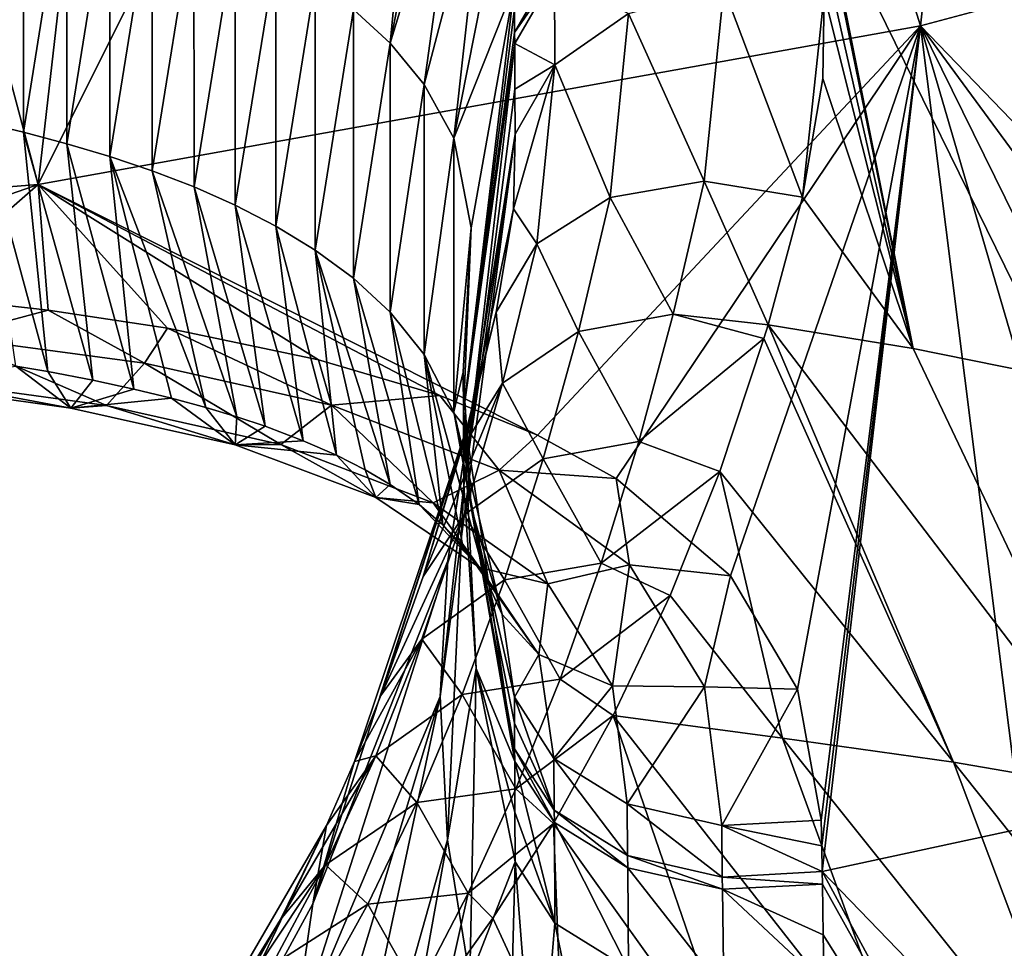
# Model space of a CAD drawing. Header units: millimetres. Extents: x -151 to 151, y -40 to 44.
# Tile 44 of 124: x -116.24 to -110.17, y 24.83 to 30.56. Entities that reach past the tile are written whole.
import ezdxf

# ---------------------------------------------------------------- set-up
doc = ezdxf.new("R2010")
doc.units = ezdxf.units.MM
doc.header["$LTSCALE"] = 45.597872
for name, color, linetype in [('283', 7, 'CONTINUOUS'), ('284', 7, 'CONTINUOUS'), ('286', 7, 'CONTINUOUS'), ('294', 7, 'CONTINUOUS'), ('295', 7, 'CONTINUOUS'), ('299', 7, 'CONTINUOUS'), ('302', 7, 'CONTINUOUS'), ('303', 7, 'CONTINUOUS'), ('306', 7, 'CONTINUOUS'), ('307', 7, 'CONTINUOUS'), ('465', 7, 'CONTINUOUS'), ('467', 7, 'CONTINUOUS'), ('474', 7, 'CONTINUOUS'), ('475', 7, 'CONTINUOUS'), ('476', 7, 'CONTINUOUS'), ('481', 7, 'CONTINUOUS'), ('482', 7, 'CONTINUOUS'), ('483', 7, 'CONTINUOUS')]:
    doc.layers.add(name, color=color, linetype=linetype)

msp = doc.modelspace()

# ---------------------------------------------------------------- linework, layer by layer
at = {"layer": '283', "color": 7, "linetype": 'CONTINUOUS', "true_color": 0xa2afbf}
for points in [[(-121.7041, 29.1031, 36.7226), (-116.1296, 29.5432, 36.4259), (-118.1055, 36.9579, 42.8739), (-121.7041, 29.1031, 36.7226)], [(-118.1055, 36.9579, 42.8739), (-116.1296, 29.5432, 36.4259), (-115.2998, 36.8153, 42.4226), (-118.1055, 36.9579, 42.8739)], [(-115.2998, 36.8153, 42.4226), (-116.1296, 29.5432, 36.4259), (-112.5967, 36.6159, 41.7396), (-115.2998, 36.8153, 42.4226)], [(-116.1296, 29.5432, 36.4259), (-110.6912, 30.5202, 35.788), (-112.5967, 36.6159, 41.7396), (-116.1296, 29.5432, 36.4259)], [(-112.5967, 36.6159, 41.7396), (-110.6912, 30.5202, 35.788), (-110.0436, 36.355, 40.8314), (-112.5967, 36.6159, 41.7396)], [(-110.6912, 30.5202, 35.788), (-105.4798, 31.9132, 34.7598), (-110.0436, 36.355, 40.8314), (-110.6912, 30.5202, 35.788)], [(-105.4798, 31.9132, 34.7598), (-110.6912, 30.5202, 35.788), (-106.3909, 26.0635, 29.6141), (-105.4798, 31.9132, 34.7598)], [(-116.1296, 29.5432, 36.4259), (-113.0527, 27.9971, 34.3341), (-110.6912, 30.5202, 35.788), (-116.1296, 29.5432, 36.4259)], [(-113.0527, 27.9971, 34.3341), (-112.5666, 27.7305, 33.9475), (-110.6912, 30.5202, 35.788), (-113.0527, 27.9971, 34.3341)], [(-112.5666, 27.7305, 33.9475), (-111.862, 27.1298, 33.177), (-110.6912, 30.5202, 35.788), (-112.5666, 27.7305, 33.9475)], [(-111.862, 27.1298, 33.177), (-111.4486, 26.4305, 32.4027), (-110.6912, 30.5202, 35.788), (-111.862, 27.1298, 33.177)], [(-111.4486, 26.4305, 32.4027), (-111.3018, 25.6237, 31.6249), (-110.6912, 30.5202, 35.788), (-111.4486, 26.4305, 32.4027)], [(-110.6912, 30.5202, 35.788), (-111.3018, 25.6237, 31.6249), (-111.2993, 25.4655, 31.4825), (-110.6912, 30.5202, 35.788)], [(-111.2967, 25.3068, 31.3394), (-110.6912, 30.5202, 35.788), (-111.2993, 25.4655, 31.4825), (-111.2967, 25.3068, 31.3394)], [(-110.0673, 25.5715, 31.0622), (-110.6912, 30.5202, 35.788), (-111.2967, 25.3068, 31.3394), (-110.0673, 25.5715, 31.0622)], [(-106.3909, 26.0635, 29.6141), (-110.6912, 30.5202, 35.788), (-107.3558, 25.9889, 30.099), (-106.3909, 26.0635, 29.6141)], [(-107.3558, 25.9889, 30.099), (-110.6912, 30.5202, 35.788), (-108.4028, 25.8737, 30.548), (-107.3558, 25.9889, 30.099)], [(-108.4028, 25.8737, 30.548), (-110.6912, 30.5202, 35.788), (-109.2864, 25.7234, 30.8433), (-108.4028, 25.8737, 30.548)], [(-109.2864, 25.7234, 30.8433), (-110.6912, 30.5202, 35.788), (-110.0673, 25.5715, 31.0622), (-109.2864, 25.7234, 30.8433)], [(-121.7041, 29.1031, 36.7226), (-117.8608, 28.9392, 36.2155), (-116.1296, 29.5432, 36.4259), (-121.7041, 29.1031, 36.7226)], [(-117.8608, 28.9392, 36.2155), (-116.909, 28.8614, 35.9956), (-116.1296, 29.5432, 36.4259), (-117.8608, 28.9392, 36.2155)], [(-116.909, 28.8614, 35.9956), (-116.0693, 28.7671, 35.7572), (-116.1296, 29.5432, 36.4259), (-116.909, 28.8614, 35.9956)], [(-113.654, 28.2412, 34.7234), (-113.0527, 27.9971, 34.3341), (-116.1296, 29.5432, 36.4259), (-113.654, 28.2412, 34.7234)], [(-114.402, 28.4623, 35.1158), (-113.654, 28.2412, 34.7234), (-116.1296, 29.5432, 36.4259), (-114.402, 28.4623, 35.1158)], [(-115.3326, 28.6564, 35.5059), (-114.402, 28.4623, 35.1158), (-116.1296, 29.5432, 36.4259), (-115.3326, 28.6564, 35.5059)], [(-116.0693, 28.7671, 35.7572), (-115.3326, 28.6564, 35.5059), (-116.1296, 29.5432, 36.4259), (-116.0693, 28.7671, 35.7572)]]:
    msp.add_3dface(points, dxfattribs=at)
at = {"layer": '284', "color": 7, "linetype": 'CONTINUOUS', "true_color": 0xa2afbf}
for points in [[(-110.0673, 25.5715, 31.0622), (-111.2967, 25.3068, 31.3394), (-108.9224, 22.8488, 28.1277), (-110.0673, 25.5715, 31.0622)], [(-108.9224, 22.8488, 28.1277), (-111.2967, 25.3068, 31.3394), (-109.8299, 22.6004, 28.3515), (-108.9224, 22.8488, 28.1277)], [(-111.2967, 25.3068, 31.3394), (-111.2954, 25.2279, 31.2683), (-109.8299, 22.6004, 28.3515), (-111.2967, 25.3068, 31.3394)], [(-111.2954, 25.2279, 31.2683), (-111.2902, 24.9162, 30.9875), (-109.8299, 22.6004, 28.3515), (-111.2954, 25.2279, 31.2683)], [(-111.2902, 24.9162, 30.9875), (-111.2851, 24.6113, 30.7137), (-109.8299, 22.6004, 28.3515), (-111.2902, 24.9162, 30.9875)]]:
    msp.add_3dface(points, dxfattribs=at)
at = {"layer": '286', "color": 7, "linetype": 'CONTINUOUS', "true_color": 0xa2afbf}
for points in [[(-111.2966, 31.334, 25.3008), (-110.1261, 31.0739, 25.5559), (-109.832, 28.3479, 22.5953), (-111.2966, 31.334, 25.3008)], [(-110.7345, 28.5312, 22.3382), (-111.2966, 31.334, 25.3008), (-109.832, 28.3479, 22.5953), (-110.7345, 28.5312, 22.3382)], [(-111.2954, 31.2681, 25.2276), (-111.2966, 31.334, 25.3008), (-110.7345, 28.5312, 22.3382), (-111.2954, 31.2681, 25.2276)], [(-111.2902, 30.9872, 24.9158), (-111.2954, 31.2681, 25.2276), (-110.7345, 28.5312, 22.3382), (-111.2902, 30.9872, 24.9158)], [(-111.2851, 30.7135, 24.6112), (-111.2902, 30.9872, 24.9158), (-110.7345, 28.5312, 22.3382), (-111.2851, 30.7135, 24.6112)], [(-111.2932, 30.1956, 24.0219), (-111.2851, 30.7135, 24.6112), (-110.7345, 28.5312, 22.3382), (-111.2932, 30.1956, 24.0219)], [(-111.4173, 29.4655, 23.1209), (-111.2932, 30.1956, 24.0219), (-110.7345, 28.5312, 22.3382), (-111.4173, 29.4655, 23.1209)], [(-111.6305, 28.6781, 22.0756), (-111.4173, 29.4655, 23.1209), (-110.7345, 28.5312, 22.3382), (-111.6305, 28.6781, 22.0756)], [(-111.656, 28.5923, 21.9579), (-111.6305, 28.6781, 22.0756), (-110.4872, 25.9813, 19.0068), (-111.656, 28.5923, 21.9579)], [(-111.6305, 28.6781, 22.0756), (-110.7345, 28.5312, 22.3382), (-109.4361, 25.799, 19.3417), (-111.6305, 28.6781, 22.0756)], [(-110.4872, 25.9813, 19.0068), (-111.6305, 28.6781, 22.0756), (-109.4361, 25.799, 19.3417), (-110.4872, 25.9813, 19.0068)], [(-111.9267, 27.774, 20.7905), (-111.656, 28.5923, 21.9579), (-110.4872, 25.9813, 19.0068), (-111.9267, 27.774, 20.7905)], [(-110.7345, 28.5312, 22.3382), (-109.832, 28.3479, 22.5953), (-109.4361, 25.799, 19.3417), (-110.7345, 28.5312, 22.3382)], [(-112.2337, 27.0076, 19.6141), (-111.9267, 27.774, 20.7905), (-111.5415, 26.1286, 18.6754), (-112.2337, 27.0076, 19.6141)], [(-111.5415, 26.1286, 18.6754), (-111.9267, 27.774, 20.7905), (-110.4872, 25.9813, 19.0068), (-111.5415, 26.1286, 18.6754)], [(-112.5851, 26.2685, 18.3914), (-112.2337, 27.0076, 19.6141), (-111.5415, 26.1286, 18.6754), (-112.5851, 26.2685, 18.3914)], [(-112.5851, 26.2685, 18.3914), (-111.8056, 24.0003, 14.858), (-112.9534, 25.6027, 17.2055), (-112.5851, 26.2685, 18.3914)], [(-110.7237, 23.8935, 15.1793), (-111.8056, 24.0003, 14.858), (-112.5851, 26.2685, 18.3914), (-110.7237, 23.8935, 15.1793)], [(-110.7237, 23.8935, 15.1793), (-112.5851, 26.2685, 18.3914), (-111.5415, 26.1286, 18.6754), (-110.7237, 23.8935, 15.1793)], [(-109.6511, 23.7628, 15.5121), (-110.7237, 23.8935, 15.1793), (-111.5415, 26.1286, 18.6754), (-109.6511, 23.7628, 15.5121)], [(-109.6511, 23.7628, 15.5121), (-111.5415, 26.1286, 18.6754), (-110.4872, 25.9813, 19.0068), (-109.6511, 23.7628, 15.5121)], [(-108.5893, 23.6054, 15.8546), (-109.6511, 23.7628, 15.5121), (-110.4872, 25.9813, 19.0068), (-108.5893, 23.6054, 15.8546)], [(-108.5893, 23.6054, 15.8546), (-110.4872, 25.9813, 19.0068), (-109.4361, 25.799, 19.3417), (-108.5893, 23.6054, 15.8546)], [(-112.9534, 25.6027, 17.2055), (-112.8953, 24.0852, 14.5498), (-113.3274, 25.019, 16.0876), (-112.9534, 25.6027, 17.2055)], [(-111.8056, 24.0003, 14.858), (-112.8953, 24.0852, 14.5498), (-112.9534, 25.6027, 17.2055), (-111.8056, 24.0003, 14.858)], [(-113.3274, 25.019, 16.0876), (-112.8953, 24.0852, 14.5498), (-113.5994, 24.6393, 15.3147), (-113.3274, 25.019, 16.0876)]]:
    msp.add_3dface(points, dxfattribs=at)
at = {"layer": '294', "color": 7, "linetype": 'CONTINUOUS', "true_color": 0xa2afbf}
for points in [[(-113.5084, 28.1427, 28.1605), (-113.1922, 30.4127, 25.9838), (-113.505, 27.6873, 27.6265), (-113.5084, 28.1427, 28.1605)], [(-113.505, 27.6873, 27.6265), (-113.1922, 30.4127, 25.9838), (-113.1909, 30.1304, 25.6721), (-113.505, 27.6873, 27.6265)], [(-113.1895, 29.8539, 25.3662), (-113.505, 27.6873, 27.6265), (-113.1909, 30.1304, 25.6721), (-113.1895, 29.8539, 25.3662)], [(-113.1922, 25.9847, 30.4136), (-113.5084, 28.1427, 28.1605), (-113.4307, 26.5583, 28.7335), (-113.1922, 25.9847, 30.4136)], [(-113.4307, 26.5583, 28.7335), (-113.5084, 28.1427, 28.1605), (-113.505, 27.6873, 27.6265), (-113.4307, 26.5583, 28.7335)], [(-113.1922, 25.9847, 30.4136), (-113.4307, 26.5583, 28.7335), (-113.1909, 25.6724, 30.1307), (-113.1922, 25.9847, 30.4136)], [(-113.1895, 25.3664, 29.8539), (-113.1909, 25.6724, 30.1307), (-113.4307, 26.5583, 28.7335), (-113.1895, 25.3664, 29.8539)]]:
    msp.add_3dface(points, dxfattribs=at)
at = {"layer": '295', "color": 7, "linetype": 'CONTINUOUS', "true_color": 0xa2afbf}
for points in [[(-113.1936, 30.7718, 26.3805), (-113.5084, 28.1427, 28.1605), (-113.4612, 29.2747, 27.5526), (-113.1936, 30.7718, 26.3805)], [(-113.5084, 28.1427, 28.1605), (-113.1936, 30.7718, 26.3805), (-113.1931, 30.626, 26.2193), (-113.5084, 28.1427, 28.1605)], [(-113.1925, 30.4796, 26.0575), (-113.5084, 28.1427, 28.1605), (-113.1931, 30.626, 26.2193), (-113.1925, 30.4796, 26.0575)], [(-113.1922, 30.4127, 25.9838), (-113.5084, 28.1427, 28.1605), (-113.1925, 30.4796, 26.0575), (-113.1922, 30.4127, 25.9838)], [(-113.4612, 29.2747, 27.5526), (-113.5084, 28.1427, 28.1605), (-113.5095, 28.3847, 28.3847), (-113.4612, 29.2747, 27.5526)], [(-113.5095, 28.3847, 28.3847), (-113.5084, 28.1427, 28.1605), (-113.461, 27.551, 29.2766), (-113.5095, 28.3847, 28.3847)], [(-113.5084, 28.1427, 28.1605), (-113.1922, 25.9847, 30.4136), (-113.461, 27.551, 29.2766), (-113.5084, 28.1427, 28.1605)], [(-113.1922, 25.9847, 30.4136), (-113.1925, 26.0635, 30.485), (-113.461, 27.551, 29.2766), (-113.1922, 25.9847, 30.4136)], [(-113.1936, 26.3805, 30.7718), (-113.461, 27.551, 29.2766), (-113.1931, 26.2222, 30.6286), (-113.1936, 26.3805, 30.7718)], [(-113.1931, 26.2222, 30.6286), (-113.461, 27.551, 29.2766), (-113.1925, 26.0635, 30.485), (-113.1931, 26.2222, 30.6286)]]:
    msp.add_3dface(points, dxfattribs=at)
at = {"layer": '299', "color": 7, "linetype": 'CONTINUOUS', "true_color": 0xa2afbf}
for points in [[(-113.3058, 28.7546, 24.0185), (-113.5204, 27.9108, 22.8736), (-113.4666, 28.1025, 24.6381), (-113.3058, 28.7546, 24.0185)], [(-113.4666, 28.1025, 24.6381), (-114.1808, 25.984, 19.8747), (-114.4373, 25.1066, 20.9065), (-113.4666, 28.1025, 24.6381)], [(-113.4666, 28.1025, 24.6381), (-114.4373, 25.1066, 20.9065), (-113.6048, 27.2229, 25.4895), (-113.4666, 28.1025, 24.6381)], [(-114.0177, 26.3908, 20.5623), (-114.1808, 25.984, 19.8747), (-113.4666, 28.1025, 24.6381), (-114.0177, 26.3908, 20.5623)], [(-113.7574, 27.1247, 21.7254), (-114.0177, 26.3908, 20.5623), (-113.4666, 28.1025, 24.6381), (-113.7574, 27.1247, 21.7254)], [(-113.5204, 27.9108, 22.8736), (-113.7574, 27.1247, 21.7254), (-113.4666, 28.1025, 24.6381), (-113.5204, 27.9108, 22.8736)], [(-113.6048, 27.2229, 25.4895), (-114.4373, 25.1066, 20.9065), (-114.5661, 24.2107, 22.1039), (-113.6048, 27.2229, 25.4895)], [(-113.6048, 27.2229, 25.4895), (-114.5661, 24.2107, 22.1039), (-113.6508, 26.3848, 26.318), (-113.6048, 27.2229, 25.4895)], [(-113.6508, 26.3848, 26.318), (-114.5661, 24.2107, 22.1039), (-114.6152, 23.1885, 23.1951), (-113.6508, 26.3848, 26.318)], [(-113.6508, 26.3848, 26.318), (-114.6152, 23.1885, 23.1951), (-114.5651, 22.0978, 24.2182), (-113.6508, 26.3848, 26.318)], [(-113.6061, 25.5014, 27.2107), (-113.6508, 26.3848, 26.318), (-114.5651, 22.0978, 24.2182), (-113.6061, 25.5014, 27.2107)], [(-114.1808, 25.984, 19.8747), (-114.3532, 25.59, 19.1754), (-114.4373, 25.1066, 20.9065), (-114.1808, 25.984, 19.8747)], [(-114.3532, 25.59, 19.1754), (-115.6543, 23.3507, 15.2914), (-115.7175, 22.7511, 17.4309), (-114.3532, 25.59, 19.1754)], [(-114.4373, 25.1066, 20.9065), (-114.3532, 25.59, 19.1754), (-115.7175, 22.7511, 17.4309), (-114.4373, 25.1066, 20.9065)], [(-114.3532, 25.59, 19.1754), (-114.6361, 25.0115, 18.0817), (-115.6543, 23.3507, 15.2914), (-114.3532, 25.59, 19.1754)], [(-114.4361, 20.8989, 25.1125), (-113.6061, 25.5014, 27.2107), (-114.5651, 22.0978, 24.2182), (-114.4361, 20.8989, 25.1125)], [(-114.4361, 20.8989, 25.1125), (-113.4687, 24.6479, 28.0924), (-113.6061, 25.5014, 27.2107), (-114.4361, 20.8989, 25.1125)], [(-114.4373, 25.1066, 20.9065), (-115.7175, 22.7511, 17.4309), (-114.5661, 24.2107, 22.1039), (-114.4373, 25.1066, 20.9065)], [(-114.6361, 25.0115, 18.0817), (-114.9212, 24.4998, 17.0355), (-115.6543, 23.3507, 15.2914), (-114.6361, 25.0115, 18.0817)]]:
    msp.add_3dface(points, dxfattribs=at)
at = {"layer": '302', "color": 7, "linetype": 'CONTINUOUS', "true_color": 0xa2afbf}
for points in [[(-112.9451, 30.2806, 24.987), (-113.1922, 30.4127, 25.9838), (-112.9478, 30.8348, 25.6041), (-112.9451, 30.2806, 24.987)], [(-112.4906, 30.5976, 24.707), (-112.9451, 30.2806, 24.987), (-112.9478, 30.8348, 25.6041), (-112.4906, 30.5976, 24.707)], [(-113.1922, 30.4127, 25.9838), (-112.9451, 30.2806, 24.987), (-113.1909, 30.1304, 25.6721), (-113.1922, 30.4127, 25.9838)], [(-113.1895, 29.8539, 25.3662), (-113.1909, 30.1304, 25.6721), (-112.9451, 30.2806, 24.987), (-113.1895, 29.8539, 25.3662)]]:
    msp.add_3dface(points, dxfattribs=at)
at = {"layer": '303', "color": 7, "linetype": 'CONTINUOUS', "true_color": 0xa2afbf}
msp.add_3dface([(-113.1925, 30.4796, 26.0575), (-113.1931, 30.626, 26.2193), (-112.9481, 30.9026, 25.6795), (-113.1925, 30.4796, 26.0575)], dxfattribs=at)
at = {"layer": '306', "color": 7, "linetype": 'CONTINUOUS', "true_color": 0xa2afbf}
for points in [[(-113.1922, 25.9847, 30.4136), (-113.1909, 25.6724, 30.1307), (-112.9453, 24.9872, 30.2806), (-113.1922, 25.9847, 30.4136)], [(-113.1922, 25.9847, 30.4136), (-112.9453, 24.9872, 30.2806), (-112.9479, 25.6087, 30.8389), (-113.1922, 25.9847, 30.4136)], [(-113.1909, 25.6724, 30.1307), (-113.1895, 25.3664, 29.8539), (-112.9453, 24.9872, 30.2806), (-113.1909, 25.6724, 30.1307)], [(-112.9453, 24.9872, 30.2806), (-112.4908, 24.7072, 30.5977), (-112.9479, 25.6087, 30.8389), (-112.9453, 24.9872, 30.2806)], [(-112.9479, 25.6087, 30.8389), (-112.4908, 24.7072, 30.5977), (-112.4953, 25.3298, 31.1543), (-112.9479, 25.6087, 30.8389)], [(-112.4908, 24.7072, 30.5977), (-111.9038, 24.5743, 30.7508), (-112.4953, 25.3298, 31.1543), (-112.4908, 24.7072, 30.5977)], [(-112.4953, 25.3298, 31.1543), (-111.9038, 24.5743, 30.7508), (-111.9115, 25.1979, 31.3084), (-112.4953, 25.3298, 31.1543)], [(-111.2902, 24.9162, 30.9875), (-111.2954, 25.2279, 31.2683), (-111.9115, 25.1979, 31.3084), (-111.2902, 24.9162, 30.9875)], [(-111.2851, 24.6113, 30.7137), (-111.2902, 24.9162, 30.9875), (-111.9115, 25.1979, 31.3084), (-111.2851, 24.6113, 30.7137)], [(-111.9038, 24.5743, 30.7508), (-111.2851, 24.6113, 30.7137), (-111.9115, 25.1979, 31.3084), (-111.9038, 24.5743, 30.7508)]]:
    msp.add_3dface(points, dxfattribs=at)
at = {"layer": '307', "color": 7, "linetype": 'CONTINUOUS', "true_color": 0xa2afbf}
for points in [[(-113.1936, 26.3805, 30.7718), (-113.1931, 26.2222, 30.6286), (-112.9481, 25.6854, 30.9079), (-113.1936, 26.3805, 30.7718)], [(-113.1936, 26.3805, 30.7718), (-112.9481, 25.6854, 30.9079), (-112.95, 26.0041, 31.1929), (-113.1936, 26.3805, 30.7718)], [(-113.1931, 26.2222, 30.6286), (-113.1925, 26.0635, 30.485), (-112.9481, 25.6854, 30.9079), (-113.1931, 26.2222, 30.6286)], [(-112.9481, 25.6854, 30.9079), (-112.4959, 25.4058, 31.2223), (-112.95, 26.0041, 31.1929), (-112.9481, 25.6854, 30.9079)], [(-112.95, 26.0041, 31.1929), (-112.4959, 25.4058, 31.2223), (-112.4986, 25.7245, 31.507), (-112.95, 26.0041, 31.1929)], [(-112.4959, 25.4058, 31.2223), (-111.9124, 25.272, 31.3747), (-112.4986, 25.7245, 31.507), (-112.4959, 25.4058, 31.2223)], [(-112.4986, 25.7245, 31.507), (-111.9124, 25.272, 31.3747), (-111.9162, 25.5901, 31.6595), (-112.4986, 25.7245, 31.507)], [(-111.2993, 25.4655, 31.4825), (-111.3018, 25.6237, 31.6249), (-111.9162, 25.5901, 31.6595), (-111.2993, 25.4655, 31.4825)], [(-111.2967, 25.3068, 31.3394), (-111.2993, 25.4655, 31.4825), (-111.9162, 25.5901, 31.6595), (-111.2967, 25.3068, 31.3394)], [(-111.9124, 25.272, 31.3747), (-111.2967, 25.3068, 31.3394), (-111.9162, 25.5901, 31.6595), (-111.9124, 25.272, 31.3747)]]:
    msp.add_3dface(points, dxfattribs=at)
at = {"layer": '465', "color": 7, "linetype": 'CONTINUOUS', "true_color": 0xa2afbf}
for points in [[(-113.505, 27.6873, 27.6265), (-113.1895, 29.8539, 25.3662), (-113.6508, 26.3848, 26.318), (-113.505, 27.6873, 27.6265)], [(-113.1895, 29.8539, 25.3662), (-113.6048, 27.2229, 25.4895), (-113.6508, 26.3848, 26.318), (-113.1895, 29.8539, 25.3662)], [(-113.1895, 29.8539, 25.3662), (-113.4666, 28.1025, 24.6381), (-113.6048, 27.2229, 25.4895), (-113.1895, 29.8539, 25.3662)], [(-113.4666, 28.1025, 24.6381), (-113.1895, 29.8539, 25.3662), (-113.1994, 29.3918, 24.8306), (-113.4666, 28.1025, 24.6381)], [(-113.3058, 28.7546, 24.0185), (-113.4666, 28.1025, 24.6381), (-113.1994, 29.3918, 24.8306), (-113.3058, 28.7546, 24.0185)], [(-113.505, 27.6873, 27.6265), (-113.6508, 26.3848, 26.318), (-113.6061, 25.5014, 27.2107), (-113.505, 27.6873, 27.6265)], [(-113.4307, 26.5583, 28.7335), (-113.505, 27.6873, 27.6265), (-113.6061, 25.5014, 27.2107), (-113.4307, 26.5583, 28.7335)], [(-113.4687, 24.6479, 28.0924), (-113.4307, 26.5583, 28.7335), (-113.6061, 25.5014, 27.2107), (-113.4687, 24.6479, 28.0924)], [(-113.1895, 25.3664, 29.8539), (-113.4307, 26.5583, 28.7335), (-113.4687, 24.6479, 28.0924), (-113.1895, 25.3664, 29.8539)], [(-113.1895, 25.3664, 29.8539), (-113.4687, 24.6479, 28.0924), (-113.205, 24.7498, 29.3254), (-113.1895, 25.3664, 29.8539)]]:
    msp.add_3dface(points, dxfattribs=at)
at = {"layer": '467', "color": 7, "linetype": 'CONTINUOUS', "true_color": 0xa2afbf}
for points in [[(-114.186, 30.6221, 28.9663), (-113.7824, 32.2533, 27.5688), (-113.9604, 30.4135, 28.7575), (-114.186, 30.6221, 28.9663)], [(-113.7824, 32.2533, 27.5688), (-113.635, 32.0681, 27.4433), (-113.9604, 30.4135, 28.7575), (-113.7824, 32.2533, 27.5688)], [(-113.635, 32.0681, 27.4433), (-113.513, 31.8848, 27.3144), (-113.9604, 30.4135, 28.7575), (-113.635, 32.0681, 27.4433)], [(-113.9604, 30.4135, 28.7575), (-113.513, 31.8848, 27.3144), (-113.7506, 30.1602, 28.4962), (-113.9604, 30.4135, 28.7575)], [(-113.513, 31.8848, 27.3144), (-113.3704, 31.6116, 27.1117), (-113.7506, 30.1602, 28.4962), (-113.513, 31.8848, 27.3144)], [(-116.4896, 29.9282, 31.722), (-116.4898, 31.7201, 29.9299), (-116.2208, 31.6352, 29.8664), (-116.4896, 29.9282, 31.722)], [(-116.2206, 29.8648, 31.6371), (-116.4896, 29.9282, 31.722), (-116.2208, 31.6352, 29.8664), (-116.2206, 29.8648, 31.6371)], [(-116.2206, 29.8648, 31.6371), (-116.2208, 31.6352, 29.8664), (-115.9539, 31.5441, 29.7957), (-116.2206, 29.8648, 31.6371)], [(-113.7506, 30.1602, 28.4962), (-113.3704, 31.6116, 27.1117), (-113.5683, 29.8284, 28.1427), (-113.7506, 30.1602, 28.4962)], [(-113.3704, 31.6116, 27.1117), (-113.2705, 31.3359, 26.8919), (-113.5683, 29.8284, 28.1427), (-113.3704, 31.6116, 27.1117)], [(-115.9537, 29.794, 31.546), (-116.2206, 29.8648, 31.6371), (-115.9539, 31.5441, 29.7957), (-115.9537, 29.794, 31.546)], [(-115.9537, 29.794, 31.546), (-115.9539, 31.5441, 29.7957), (-115.6895, 31.4461, 29.7167), (-115.9537, 29.794, 31.546)], [(-115.6894, 29.7151, 31.4479), (-115.9537, 29.794, 31.546), (-115.6895, 31.4461, 29.7167), (-115.6894, 29.7151, 31.4479)], [(-115.6894, 29.7151, 31.4479), (-115.6895, 31.4461, 29.7167), (-115.428, 31.3399, 29.6283), (-115.6894, 29.7151, 31.4479)], [(-115.4278, 29.6267, 31.3417), (-115.6894, 29.7151, 31.4479), (-115.428, 31.3399, 29.6283), (-115.4278, 29.6267, 31.3417)], [(-115.4278, 29.6267, 31.3417), (-115.428, 31.3399, 29.6283), (-115.1697, 31.2244, 29.5289), (-115.4278, 29.6267, 31.3417)], [(-113.2705, 31.3359, 26.8919), (-113.1936, 30.7718, 26.3805), (-113.5683, 29.8284, 28.1427), (-113.2705, 31.3359, 26.8919)], [(-115.1695, 29.5273, 31.2262), (-115.4278, 29.6267, 31.3417), (-115.1697, 31.2244, 29.5289), (-115.1695, 29.5273, 31.2262)], [(-115.1695, 29.5273, 31.2262), (-115.1697, 31.2244, 29.5289), (-114.9154, 31.0978, 29.4164), (-115.1695, 29.5273, 31.2262)], [(-114.9152, 29.4148, 31.0996), (-115.1695, 29.5273, 31.2262), (-114.9154, 31.0978, 29.4164), (-114.9152, 29.4148, 31.0996)], [(-114.9152, 29.4148, 31.0996), (-114.9154, 31.0978, 29.4164), (-114.6657, 30.9577, 29.2881), (-114.9152, 29.4148, 31.0996)], [(-114.6656, 29.2865, 30.9595), (-114.9152, 29.4148, 31.0996), (-114.6657, 30.9577, 29.2881), (-114.6656, 29.2865, 30.9595)], [(-114.6656, 29.2865, 30.9595), (-114.6657, 30.9577, 29.2881), (-114.422, 30.8008, 29.14), (-114.6656, 29.2865, 30.9595)], [(-114.4218, 29.1384, 30.8025), (-114.6656, 29.2865, 30.9595), (-114.422, 30.8008, 29.14), (-114.4218, 29.1384, 30.8025)], [(-114.4218, 29.1384, 30.8025), (-114.422, 30.8008, 29.14), (-114.186, 30.6221, 28.9663), (-114.4218, 29.1384, 30.8025)], [(-113.1936, 30.7718, 26.3805), (-113.4612, 29.2747, 27.5526), (-113.5683, 29.8284, 28.1427), (-113.1936, 30.7718, 26.3805)], [(-114.1858, 28.9648, 30.6238), (-114.4218, 29.1384, 30.8025), (-114.186, 30.6221, 28.9663), (-114.1858, 28.9648, 30.6238)], [(-114.1858, 28.9648, 30.6238), (-114.186, 30.6221, 28.9663), (-113.9604, 30.4135, 28.7575), (-114.1858, 28.9648, 30.6238)], [(-113.9602, 28.756, 30.4152), (-114.1858, 28.9648, 30.6238), (-113.9604, 30.4135, 28.7575), (-113.9602, 28.756, 30.4152)], [(-113.9602, 28.756, 30.4152), (-113.9604, 30.4135, 28.7575), (-113.7506, 30.1602, 28.4962), (-113.9602, 28.756, 30.4152)], [(-113.7504, 28.4946, 30.1619), (-113.9602, 28.756, 30.4152), (-113.7506, 30.1602, 28.4962), (-113.7504, 28.4946, 30.1619)], [(-113.7504, 28.4946, 30.1619), (-113.7506, 30.1602, 28.4962), (-113.5683, 29.8284, 28.1427), (-113.7504, 28.4946, 30.1619)], [(-116.0704, 28.3887, 33.6678), (-116.2678, 28.4226, 33.739), (-116.4896, 29.9282, 31.722), (-116.0704, 28.3887, 33.6678)], [(-116.2206, 29.8648, 31.6371), (-116.0704, 28.3887, 33.6678), (-116.4896, 29.9282, 31.722), (-116.2206, 29.8648, 31.6371)], [(-115.7941, 28.3361, 33.5606), (-116.0704, 28.3887, 33.6678), (-116.2206, 29.8648, 31.6371), (-115.7941, 28.3361, 33.5606)], [(-115.9537, 29.794, 31.546), (-115.7941, 28.3361, 33.5606), (-116.2206, 29.8648, 31.6371), (-115.9537, 29.794, 31.546)], [(-113.5681, 28.1411, 29.8302), (-113.7504, 28.4946, 30.1619), (-113.5683, 29.8284, 28.1427), (-113.5681, 28.1411, 29.8302)], [(-113.4612, 29.2747, 27.5526), (-113.5681, 28.1411, 29.8302), (-113.5683, 29.8284, 28.1427), (-113.4612, 29.2747, 27.5526)], [(-115.5404, 28.2814, 33.4532), (-115.7941, 28.3361, 33.5606), (-115.9537, 29.794, 31.546), (-115.5404, 28.2814, 33.4532)], [(-115.6894, 29.7151, 31.4479), (-115.5404, 28.2814, 33.4532), (-115.9537, 29.794, 31.546), (-115.6894, 29.7151, 31.4479)], [(-115.309, 28.2256, 33.3463), (-115.5404, 28.2814, 33.4532), (-115.6894, 29.7151, 31.4479), (-115.309, 28.2256, 33.3463)], [(-115.0971, 28.1682, 33.2402), (-115.309, 28.2256, 33.3463), (-115.6894, 29.7151, 31.4479), (-115.0971, 28.1682, 33.2402)], [(-115.4278, 29.6267, 31.3417), (-115.0971, 28.1682, 33.2402), (-115.6894, 29.7151, 31.4479), (-115.4278, 29.6267, 31.3417)], [(-114.9052, 28.1104, 33.1356), (-115.0971, 28.1682, 33.2402), (-115.4278, 29.6267, 31.3417), (-114.9052, 28.1104, 33.1356)], [(-115.1695, 29.5273, 31.2262), (-114.9052, 28.1104, 33.1356), (-115.4278, 29.6267, 31.3417), (-115.1695, 29.5273, 31.2262)], [(-114.7299, 28.0518, 33.0324), (-114.9052, 28.1104, 33.1356), (-115.1695, 29.5273, 31.2262), (-114.7299, 28.0518, 33.0324)], [(-114.9152, 29.4148, 31.0996), (-114.7299, 28.0518, 33.0324), (-115.1695, 29.5273, 31.2262), (-114.9152, 29.4148, 31.0996)], [(-114.4961, 27.9631, 32.8803), (-114.7299, 28.0518, 33.0324), (-114.9152, 29.4148, 31.0996), (-114.4961, 27.9631, 32.8803)], [(-114.6656, 29.2865, 30.9595), (-114.4961, 27.9631, 32.8803), (-114.9152, 29.4148, 31.0996), (-114.6656, 29.2865, 30.9595)], [(-114.292, 27.8733, 32.7311), (-114.4961, 27.9631, 32.8803), (-114.6656, 29.2865, 30.9595), (-114.292, 27.8733, 32.7311)], [(-114.4218, 29.1384, 30.8025), (-114.292, 27.8733, 32.7311), (-114.6656, 29.2865, 30.9595), (-114.4218, 29.1384, 30.8025)], [(-113.4612, 29.2747, 27.5526), (-113.5095, 28.3847, 28.3847), (-113.5681, 28.1411, 29.8302), (-113.4612, 29.2747, 27.5526)], [(-114.1146, 27.7832, 32.5852), (-114.292, 27.8733, 32.7311), (-114.4218, 29.1384, 30.8025), (-114.1146, 27.7832, 32.5852)], [(-113.9592, 27.6919, 32.4414), (-114.1146, 27.7832, 32.5852), (-114.4218, 29.1384, 30.8025), (-113.9592, 27.6919, 32.4414)], [(-114.1858, 28.9648, 30.6238), (-113.9592, 27.6919, 32.4414), (-114.4218, 29.1384, 30.8025), (-114.1858, 28.9648, 30.6238)], [(-113.7823, 27.5687, 32.2532), (-113.9592, 27.6919, 32.4414), (-114.1858, 28.9648, 30.6238), (-113.7823, 27.5687, 32.2532)], [(-113.9602, 28.756, 30.4152), (-113.7823, 27.5687, 32.2532), (-114.1858, 28.9648, 30.6238), (-113.9602, 28.756, 30.4152)], [(-113.635, 27.4432, 32.068), (-113.7823, 27.5687, 32.2532), (-113.9602, 28.756, 30.4152), (-113.635, 27.4432, 32.068)], [(-113.7504, 28.4946, 30.1619), (-113.635, 27.4432, 32.068), (-113.9602, 28.756, 30.4152), (-113.7504, 28.4946, 30.1619)], [(-113.5129, 27.3143, 31.8847), (-113.635, 27.4432, 32.068), (-113.7504, 28.4946, 30.1619), (-113.5129, 27.3143, 31.8847)], [(-113.3704, 27.1115, 31.6114), (-113.5129, 27.3143, 31.8847), (-113.7504, 28.4946, 30.1619), (-113.3704, 27.1115, 31.6114)], [(-113.5681, 28.1411, 29.8302), (-113.3704, 27.1115, 31.6114), (-113.7504, 28.4946, 30.1619), (-113.5681, 28.1411, 29.8302)], [(-113.5095, 28.3847, 28.3847), (-113.461, 27.551, 29.2766), (-113.5681, 28.1411, 29.8302), (-113.5095, 28.3847, 28.3847)], [(-113.461, 27.551, 29.2766), (-113.2705, 26.8917, 31.3357), (-113.5681, 28.1411, 29.8302), (-113.461, 27.551, 29.2766)], [(-113.2705, 26.8917, 31.3357), (-113.3704, 27.1115, 31.6114), (-113.5681, 28.1411, 29.8302), (-113.2705, 26.8917, 31.3357)], [(-113.461, 27.551, 29.2766), (-113.1936, 26.3805, 30.7718), (-113.2705, 26.8917, 31.3357), (-113.461, 27.551, 29.2766)]]:
    msp.add_3dface(points, dxfattribs=at)
at = {"layer": '474', "color": 7, "linetype": 'CONTINUOUS', "true_color": 0xa2afbf}
for points in [[(-113.1895, 25.3664, 29.8539), (-113.205, 24.7498, 29.3254), (-113.0565, 23.6455, 29.1754), (-113.1895, 25.3664, 29.8539)], [(-112.9453, 24.9872, 30.2806), (-113.1895, 25.3664, 29.8539), (-113.0565, 23.6455, 29.1754), (-112.9453, 24.9872, 30.2806)], [(-112.6038, 23.34, 29.4619), (-112.9453, 24.9872, 30.2806), (-113.0565, 23.6455, 29.1754), (-112.6038, 23.34, 29.4619)], [(-112.4908, 24.7072, 30.5977), (-112.9453, 24.9872, 30.2806), (-112.6038, 23.34, 29.4619), (-112.4908, 24.7072, 30.5977)]]:
    msp.add_3dface(points, dxfattribs=at)
at = {"layer": '475', "color": 7, "linetype": 'CONTINUOUS', "true_color": 0xa2afbf}
for points in [[(-113.1925, 26.0635, 30.485), (-113.1922, 25.9847, 30.4136), (-112.9479, 25.6087, 30.8389), (-113.1925, 26.0635, 30.485)], [(-113.1925, 26.0635, 30.485), (-112.9479, 25.6087, 30.8389), (-112.9481, 25.6854, 30.9079), (-113.1925, 26.0635, 30.485)], [(-112.9479, 25.6087, 30.8389), (-112.4953, 25.3298, 31.1543), (-112.9481, 25.6854, 30.9079), (-112.9479, 25.6087, 30.8389)], [(-112.4953, 25.3298, 31.1543), (-112.4959, 25.4058, 31.2223), (-112.9481, 25.6854, 30.9079), (-112.4953, 25.3298, 31.1543)], [(-112.4953, 25.3298, 31.1543), (-111.9115, 25.1979, 31.3084), (-112.4959, 25.4058, 31.2223), (-112.4953, 25.3298, 31.1543)], [(-111.9115, 25.1979, 31.3084), (-111.9124, 25.272, 31.3747), (-112.4959, 25.4058, 31.2223), (-111.9115, 25.1979, 31.3084)], [(-111.2954, 25.2279, 31.2683), (-111.2967, 25.3068, 31.3394), (-111.9124, 25.272, 31.3747), (-111.2954, 25.2279, 31.2683)], [(-111.9115, 25.1979, 31.3084), (-111.2954, 25.2279, 31.2683), (-111.9124, 25.272, 31.3747), (-111.9115, 25.1979, 31.3084)]]:
    msp.add_3dface(points, dxfattribs=at)
at = {"layer": '476', "color": 7, "linetype": 'CONTINUOUS', "true_color": 0xa2afbf}
for points in [[(-116.0693, 28.7671, 35.7572), (-116.909, 28.8614, 35.9956), (-116.686, 28.6037, 35.6907), (-116.0693, 28.7671, 35.7572)], [(-115.4748, 28.4409, 35.3072), (-116.0693, 28.7671, 35.7572), (-116.686, 28.6037, 35.6907), (-115.4748, 28.4409, 35.3072)], [(-115.3326, 28.6564, 35.5059), (-116.0693, 28.7671, 35.7572), (-115.4748, 28.4409, 35.3072), (-115.3326, 28.6564, 35.5059)], [(-114.3216, 28.1818, 34.8034), (-115.3326, 28.6564, 35.5059), (-115.4748, 28.4409, 35.3072), (-114.3216, 28.1818, 34.8034)], [(-114.402, 28.4623, 35.1158), (-115.3326, 28.6564, 35.5059), (-114.3216, 28.1818, 34.8034), (-114.402, 28.4623, 35.1158)], [(-115.7098, 28.1807, 34.7996), (-116.686, 28.6037, 35.6907), (-116.8615, 28.3382, 35.1623), (-115.7098, 28.1807, 34.7996)], [(-115.4748, 28.4409, 35.3072), (-116.686, 28.6037, 35.6907), (-115.7098, 28.1807, 34.7996), (-115.4748, 28.4409, 35.3072)], [(-116.2678, 28.4226, 33.739), (-115.928, 28.164, 34.2228), (-117.0284, 28.3178, 34.5687), (-116.2678, 28.4226, 33.739)], [(-116.2678, 28.4226, 33.739), (-116.0704, 28.3887, 33.6678), (-115.928, 28.164, 34.2228), (-116.2678, 28.4226, 33.739)], [(-114.6334, 27.9391, 34.3297), (-115.4748, 28.4409, 35.3072), (-115.7098, 28.1807, 34.7996), (-114.6334, 27.9391, 34.3297)], [(-114.3216, 28.1818, 34.8034), (-115.4748, 28.4409, 35.3072), (-114.6334, 27.9391, 34.3297), (-114.3216, 28.1818, 34.8034)], [(-113.654, 28.2412, 34.7234), (-114.402, 28.4623, 35.1158), (-114.3216, 28.1818, 34.8034), (-113.654, 28.2412, 34.7234)], [(-116.0704, 28.3887, 33.6678), (-115.7941, 28.3361, 33.5606), (-115.928, 28.164, 34.2228), (-116.0704, 28.3887, 33.6678)], [(-115.928, 28.164, 34.2228), (-116.8615, 28.3382, 35.1623), (-117.0284, 28.3178, 34.5687), (-115.928, 28.164, 34.2228)], [(-115.7098, 28.1807, 34.7996), (-116.8615, 28.3382, 35.1623), (-115.928, 28.164, 34.2228), (-115.7098, 28.1807, 34.7996)], [(-115.7941, 28.3361, 33.5606), (-115.5404, 28.2814, 33.4532), (-115.928, 28.164, 34.2228), (-115.7941, 28.3361, 33.5606)], [(-115.5404, 28.2814, 33.4532), (-115.309, 28.2256, 33.3463), (-115.928, 28.164, 34.2228), (-115.5404, 28.2814, 33.4532)], [(-113.2883, 27.7803, 34.1552), (-113.654, 28.2412, 34.7234), (-114.3216, 28.1818, 34.8034), (-113.2883, 27.7803, 34.1552)], [(-113.0527, 27.9971, 34.3341), (-113.654, 28.2412, 34.7234), (-113.2883, 27.7803, 34.1552), (-113.0527, 27.9971, 34.3341)], [(-115.309, 28.2256, 33.3463), (-114.9149, 27.9367, 33.7807), (-115.928, 28.164, 34.2228), (-115.309, 28.2256, 33.3463)], [(-114.9149, 27.9367, 33.7807), (-115.7098, 28.1807, 34.7996), (-115.928, 28.164, 34.2228), (-114.9149, 27.9367, 33.7807)], [(-114.6334, 27.9391, 34.3297), (-115.7098, 28.1807, 34.7996), (-114.9149, 27.9367, 33.7807), (-114.6334, 27.9391, 34.3297)], [(-115.309, 28.2256, 33.3463), (-115.0971, 28.1682, 33.2402), (-114.9149, 27.9367, 33.7807), (-115.309, 28.2256, 33.3463)], [(-113.6948, 27.5802, 33.7366), (-114.3216, 28.1818, 34.8034), (-114.6334, 27.9391, 34.3297), (-113.6948, 27.5802, 33.7366)], [(-113.2883, 27.7803, 34.1552), (-114.3216, 28.1818, 34.8034), (-113.6948, 27.5802, 33.7366), (-113.2883, 27.7803, 34.1552)], [(-115.0971, 28.1682, 33.2402), (-114.9052, 28.1104, 33.1356), (-114.9149, 27.9367, 33.7807), (-115.0971, 28.1682, 33.2402)], [(-114.9052, 28.1104, 33.1356), (-114.7299, 28.0518, 33.0324), (-114.9149, 27.9367, 33.7807), (-114.9052, 28.1104, 33.1356)], [(-114.7299, 28.0518, 33.0324), (-114.4961, 27.9631, 32.8803), (-114.9149, 27.9367, 33.7807), (-114.7299, 28.0518, 33.0324)], [(-112.5666, 27.7305, 33.9475), (-113.0527, 27.9971, 34.3341), (-113.2883, 27.7803, 34.1552), (-112.5666, 27.7305, 33.9475)], [(-114.4961, 27.9631, 32.8803), (-114.292, 27.8733, 32.7311), (-114.9149, 27.9367, 33.7807), (-114.4961, 27.9631, 32.8803)], [(-114.0492, 27.6133, 33.2328), (-114.6334, 27.9391, 34.3297), (-114.9149, 27.9367, 33.7807), (-114.0492, 27.6133, 33.2328)], [(-114.292, 27.8733, 32.7311), (-114.0492, 27.6133, 33.2328), (-114.9149, 27.9367, 33.7807), (-114.292, 27.8733, 32.7311)], [(-113.6948, 27.5802, 33.7366), (-114.6334, 27.9391, 34.3297), (-114.0492, 27.6133, 33.2328), (-113.6948, 27.5802, 33.7366)], [(-114.292, 27.8733, 32.7311), (-114.1146, 27.7832, 32.5852), (-114.0492, 27.6133, 33.2328), (-114.292, 27.8733, 32.7311)], [(-114.1146, 27.7832, 32.5852), (-113.9592, 27.6919, 32.4414), (-114.0492, 27.6133, 33.2328), (-114.1146, 27.7832, 32.5852)], [(-112.9877, 27.0809, 33.0282), (-113.2883, 27.7803, 34.1552), (-113.6948, 27.5802, 33.7366), (-112.9877, 27.0809, 33.0282)], [(-112.4842, 27.1973, 33.3651), (-112.5666, 27.7305, 33.9475), (-113.2883, 27.7803, 34.1552), (-112.4842, 27.1973, 33.3651)], [(-112.4842, 27.1973, 33.3651), (-113.2883, 27.7803, 34.1552), (-112.9877, 27.0809, 33.0282), (-112.4842, 27.1973, 33.3651)], [(-113.9592, 27.6919, 32.4414), (-113.7823, 27.5687, 32.2532), (-114.0492, 27.6133, 33.2328), (-113.9592, 27.6919, 32.4414)], [(-111.862, 27.1298, 33.177), (-112.5666, 27.7305, 33.9475), (-112.4842, 27.1973, 33.3651), (-111.862, 27.1298, 33.177)], [(-113.7823, 27.5687, 32.2532), (-113.4086, 27.1813, 32.5886), (-114.0492, 27.6133, 33.2328), (-113.7823, 27.5687, 32.2532)], [(-113.4086, 27.1813, 32.5886), (-113.6948, 27.5802, 33.7366), (-114.0492, 27.6133, 33.2328), (-113.4086, 27.1813, 32.5886)], [(-113.7823, 27.5687, 32.2532), (-113.635, 27.4432, 32.068), (-113.4086, 27.1813, 32.5886), (-113.7823, 27.5687, 32.2532)], [(-112.9877, 27.0809, 33.0282), (-113.6948, 27.5802, 33.7366), (-113.4086, 27.1813, 32.5886), (-112.9877, 27.0809, 33.0282)], [(-113.635, 27.4432, 32.068), (-113.5129, 27.3143, 31.8847), (-113.4086, 27.1813, 32.5886), (-113.635, 27.4432, 32.068)], [(-113.5129, 27.3143, 31.8847), (-113.3704, 27.1115, 31.6114), (-113.4086, 27.1813, 32.5886), (-113.5129, 27.3143, 31.8847)], [(-112.5895, 26.452, 32.2603), (-112.4842, 27.1973, 33.3651), (-112.9877, 27.0809, 33.0282), (-112.5895, 26.452, 32.2603)], [(-112.0211, 26.4457, 32.5), (-112.4842, 27.1973, 33.3651), (-112.5895, 26.452, 32.2603), (-112.0211, 26.4457, 32.5)], [(-112.0211, 26.4457, 32.5), (-111.862, 27.1298, 33.177), (-112.4842, 27.1973, 33.3651), (-112.0211, 26.4457, 32.5)], [(-113.3704, 27.1115, 31.6114), (-113.0444, 26.6443, 31.8907), (-113.4086, 27.1813, 32.5886), (-113.3704, 27.1115, 31.6114)], [(-113.0444, 26.6443, 31.8907), (-112.9877, 27.0809, 33.0282), (-113.4086, 27.1813, 32.5886), (-113.0444, 26.6443, 31.8907)], [(-113.3704, 27.1115, 31.6114), (-113.2705, 26.8917, 31.3357), (-113.0444, 26.6443, 31.8907), (-113.3704, 27.1115, 31.6114)], [(-112.5895, 26.452, 32.2603), (-112.9877, 27.0809, 33.0282), (-113.0444, 26.6443, 31.8907), (-112.5895, 26.452, 32.2603)], [(-111.4486, 26.4305, 32.4027), (-111.862, 27.1298, 33.177), (-112.0211, 26.4457, 32.5), (-111.4486, 26.4305, 32.4027)], [(-113.2705, 26.8917, 31.3357), (-113.1936, 26.3805, 30.7718), (-113.0444, 26.6443, 31.8907), (-113.2705, 26.8917, 31.3357)], [(-113.1936, 26.3805, 30.7718), (-112.95, 26.0041, 31.1929), (-113.0444, 26.6443, 31.8907), (-113.1936, 26.3805, 30.7718)], [(-112.95, 26.0041, 31.1929), (-112.5895, 26.452, 32.2603), (-113.0444, 26.6443, 31.8907), (-112.95, 26.0041, 31.1929)], [(-112.95, 26.0041, 31.1929), (-112.4986, 25.7245, 31.507), (-112.5895, 26.452, 32.2603), (-112.95, 26.0041, 31.1929)], [(-112.4986, 25.7245, 31.507), (-112.0211, 26.4457, 32.5), (-112.5895, 26.452, 32.2603), (-112.4986, 25.7245, 31.507)], [(-112.4986, 25.7245, 31.507), (-111.9162, 25.5901, 31.6595), (-112.0211, 26.4457, 32.5), (-112.4986, 25.7245, 31.507)], [(-111.9162, 25.5901, 31.6595), (-111.4486, 26.4305, 32.4027), (-112.0211, 26.4457, 32.5), (-111.9162, 25.5901, 31.6595)], [(-111.3018, 25.6237, 31.6249), (-111.4486, 26.4305, 32.4027), (-111.9162, 25.5901, 31.6595), (-111.3018, 25.6237, 31.6249)]]:
    msp.add_3dface(points, dxfattribs=at)
at = {"layer": '481', "color": 7, "linetype": 'CONTINUOUS', "true_color": 0xa2afbf}
for points in [[(-112.0233, 29.5641, 23.1544), (-112.2156, 28.7431, 22.067), (-112.6028, 29.462, 23.3394), (-112.0233, 29.5641, 23.1544)], [(-112.0233, 29.5641, 23.1544), (-111.6305, 28.6781, 22.0756), (-112.2156, 28.7431, 22.067), (-112.0233, 29.5641, 23.1544)], [(-111.4173, 29.4655, 23.1209), (-111.6305, 28.6781, 22.0756), (-112.0233, 29.5641, 23.1544), (-111.4173, 29.4655, 23.1209)], [(-113.0559, 29.1759, 23.6448), (-112.6028, 29.462, 23.3394), (-112.7996, 28.6369, 22.235), (-113.0559, 29.1759, 23.6448)], [(-112.6028, 29.462, 23.3394), (-112.2156, 28.7431, 22.067), (-112.7996, 28.6369, 22.235), (-112.6028, 29.462, 23.3394)], [(-113.2671, 28.3181, 22.4858), (-113.3058, 28.7546, 24.0185), (-113.0559, 29.1759, 23.6448), (-113.2671, 28.3181, 22.4858)], [(-113.2671, 28.3181, 22.4858), (-113.0559, 29.1759, 23.6448), (-112.7996, 28.6369, 22.235), (-113.2671, 28.3181, 22.4858)], [(-113.5204, 27.9108, 22.8736), (-113.3058, 28.7546, 24.0185), (-113.2671, 28.3181, 22.4858), (-113.5204, 27.9108, 22.8736)], [(-112.2156, 28.7431, 22.067), (-112.4275, 27.9572, 20.9587), (-112.7996, 28.6369, 22.235), (-112.2156, 28.7431, 22.067)], [(-112.2156, 28.7431, 22.067), (-111.656, 28.5923, 21.9579), (-112.4275, 27.9572, 20.9587), (-112.2156, 28.7431, 22.067)], [(-111.6305, 28.6781, 22.0756), (-111.656, 28.5923, 21.9579), (-112.2156, 28.7431, 22.067), (-111.6305, 28.6781, 22.0756)], [(-113.2671, 28.3181, 22.4858), (-112.7996, 28.6369, 22.235), (-113.0171, 27.8506, 21.108), (-113.2671, 28.3181, 22.4858)], [(-112.7996, 28.6369, 22.235), (-112.4275, 27.9572, 20.9587), (-113.0171, 27.8506, 21.108), (-112.7996, 28.6369, 22.235)], [(-111.656, 28.5923, 21.9579), (-111.9267, 27.774, 20.7905), (-112.4275, 27.9572, 20.9587), (-111.656, 28.5923, 21.9579)], [(-113.7574, 27.1247, 21.7254), (-113.5204, 27.9108, 22.8736), (-113.2671, 28.3181, 22.4858), (-113.7574, 27.1247, 21.7254)], [(-113.5031, 27.5053, 21.3011), (-113.7574, 27.1247, 21.7254), (-113.2671, 28.3181, 22.4858), (-113.5031, 27.5053, 21.3011)], [(-113.5031, 27.5053, 21.3011), (-113.2671, 28.3181, 22.4858), (-113.0171, 27.8506, 21.108), (-113.5031, 27.5053, 21.3011)], [(-112.4275, 27.9572, 20.9587), (-112.6594, 27.2072, 19.8287), (-113.0171, 27.8506, 21.108), (-112.4275, 27.9572, 20.9587)], [(-112.4275, 27.9572, 20.9587), (-111.9267, 27.774, 20.7905), (-112.6594, 27.2072, 19.8287), (-112.4275, 27.9572, 20.9587)], [(-113.5031, 27.5053, 21.3011), (-113.0171, 27.8506, 21.108), (-113.2558, 27.1044, 19.9579), (-113.5031, 27.5053, 21.3011)], [(-113.0171, 27.8506, 21.108), (-112.6594, 27.2072, 19.8287), (-113.2558, 27.1044, 19.9579), (-113.0171, 27.8506, 21.108)], [(-111.9267, 27.774, 20.7905), (-112.2337, 27.0076, 19.6141), (-112.6594, 27.2072, 19.8287), (-111.9267, 27.774, 20.7905)], [(-114.0177, 26.3908, 20.5623), (-113.7574, 27.1247, 21.7254), (-113.5031, 27.5053, 21.3011), (-114.0177, 26.3908, 20.5623)], [(-113.7639, 26.7393, 20.0908), (-114.0177, 26.3908, 20.5623), (-113.5031, 27.5053, 21.3011), (-113.7639, 26.7393, 20.0908)], [(-113.7639, 26.7393, 20.0908), (-113.5031, 27.5053, 21.3011), (-113.2558, 27.1044, 19.9579), (-113.7639, 26.7393, 20.0908)], [(-112.6594, 27.2072, 19.8287), (-112.9118, 26.4934, 18.6779), (-113.2558, 27.1044, 19.9579), (-112.6594, 27.2072, 19.8287)], [(-112.6594, 27.2072, 19.8287), (-112.2337, 27.0076, 19.6141), (-112.9118, 26.4934, 18.6779), (-112.6594, 27.2072, 19.8287)], [(-113.7639, 26.7393, 20.0908), (-113.2558, 27.1044, 19.9579), (-113.5156, 26.3984, 18.7858), (-113.7639, 26.7393, 20.0908)], [(-113.2558, 27.1044, 19.9579), (-112.9118, 26.4934, 18.6779), (-113.5156, 26.3984, 18.7858), (-113.2558, 27.1044, 19.9579)], [(-112.2337, 27.0076, 19.6141), (-112.5851, 26.2685, 18.3914), (-112.9118, 26.4934, 18.6779), (-112.2337, 27.0076, 19.6141)], [(-114.1808, 25.984, 19.8747), (-114.0177, 26.3908, 20.5623), (-113.7639, 26.7393, 20.0908), (-114.1808, 25.984, 19.8747)], [(-114.0491, 26.0203, 18.8567), (-114.1808, 25.984, 19.8747), (-113.7639, 26.7393, 20.0908), (-114.0491, 26.0203, 18.8567)], [(-114.0491, 26.0203, 18.8567), (-113.7639, 26.7393, 20.0908), (-113.5156, 26.3984, 18.7858), (-114.0491, 26.0203, 18.8567)], [(-112.9118, 26.4934, 18.6779), (-113.1848, 25.8153, 17.508), (-113.5156, 26.3984, 18.7858), (-112.9118, 26.4934, 18.6779)], [(-112.9118, 26.4934, 18.6779), (-112.5851, 26.2685, 18.3914), (-113.1848, 25.8153, 17.508), (-112.9118, 26.4934, 18.6779)], [(-114.0491, 26.0203, 18.8567), (-113.5156, 26.3984, 18.7858), (-113.7965, 25.7323, 17.594), (-114.0491, 26.0203, 18.8567)], [(-113.5156, 26.3984, 18.7858), (-113.1848, 25.8153, 17.508), (-113.7965, 25.7323, 17.594), (-113.5156, 26.3984, 18.7858)], [(-112.5851, 26.2685, 18.3914), (-112.9534, 25.6027, 17.2055), (-113.1848, 25.8153, 17.508), (-112.5851, 26.2685, 18.3914)], [(-114.6361, 25.0115, 18.0817), (-114.3532, 25.59, 19.1754), (-114.0491, 26.0203, 18.8567), (-114.6361, 25.0115, 18.0817)], [(-114.3583, 25.3486, 17.6018), (-114.6361, 25.0115, 18.0817), (-114.0491, 26.0203, 18.8567), (-114.3583, 25.3486, 17.6018)], [(-114.3583, 25.3486, 17.6018), (-114.0491, 26.0203, 18.8567), (-113.7965, 25.7323, 17.594), (-114.3583, 25.3486, 17.6018)], [(-114.3532, 25.59, 19.1754), (-114.1808, 25.984, 19.8747), (-114.0491, 26.0203, 18.8567), (-114.3532, 25.59, 19.1754)], [(-113.1848, 25.8153, 17.508), (-113.479, 25.1726, 16.3206), (-113.7965, 25.7323, 17.594), (-113.1848, 25.8153, 17.508)], [(-113.1848, 25.8153, 17.508), (-112.9534, 25.6027, 17.2055), (-113.479, 25.1726, 16.3206), (-113.1848, 25.8153, 17.508)], [(-114.3583, 25.3486, 17.6018), (-113.7965, 25.7323, 17.594), (-114.0985, 25.1061, 16.3844), (-114.3583, 25.3486, 17.6018)], [(-113.7965, 25.7323, 17.594), (-113.479, 25.1726, 16.3206), (-114.0985, 25.1061, 16.3844), (-113.7965, 25.7323, 17.594)], [(-112.9534, 25.6027, 17.2055), (-113.3274, 25.019, 16.0876), (-113.479, 25.1726, 16.3206), (-112.9534, 25.6027, 17.2055)], [(-114.9212, 24.4998, 17.0355), (-114.6361, 25.0115, 18.0817), (-114.3583, 25.3486, 17.6018), (-114.9212, 24.4998, 17.0355)], [(-114.6912, 24.7241, 16.3286), (-114.9212, 24.4998, 17.0355), (-114.3583, 25.3486, 17.6018), (-114.6912, 24.7241, 16.3286)], [(-114.6912, 24.7241, 16.3286), (-114.3583, 25.3486, 17.6018), (-114.0985, 25.1061, 16.3844), (-114.6912, 24.7241, 16.3286)], [(-113.479, 25.1726, 16.3206), (-113.7946, 24.5657, 15.1176), (-114.0985, 25.1061, 16.3844), (-113.479, 25.1726, 16.3206)], [(-113.479, 25.1726, 16.3206), (-113.5994, 24.6393, 15.3147), (-113.7946, 24.5657, 15.1176), (-113.479, 25.1726, 16.3206)], [(-113.3274, 25.019, 16.0876), (-113.5994, 24.6393, 15.3147), (-113.479, 25.1726, 16.3206), (-113.3274, 25.019, 16.0876)], [(-114.6912, 24.7241, 16.3286), (-114.0985, 25.1061, 16.3844), (-114.4215, 24.5202, 15.1588), (-114.6912, 24.7241, 16.3286)], [(-114.0985, 25.1061, 16.3844), (-113.7946, 24.5657, 15.1176), (-114.4215, 24.5202, 15.1588), (-114.0985, 25.1061, 16.3844)]]:
    msp.add_3dface(points, dxfattribs=at)
at = {"layer": '482', "color": 7, "linetype": 'CONTINUOUS', "true_color": 0xa2afbf}
for points in [[(-112.4906, 30.5976, 24.707), (-111.9037, 30.7506, 24.5741), (-112.0233, 29.5641, 23.1544), (-112.4906, 30.5976, 24.707)], [(-111.9037, 30.7506, 24.5741), (-111.4173, 29.4655, 23.1209), (-112.0233, 29.5641, 23.1544), (-111.9037, 30.7506, 24.5741)], [(-111.2851, 30.7135, 24.6112), (-111.4173, 29.4655, 23.1209), (-111.9037, 30.7506, 24.5741), (-111.2851, 30.7135, 24.6112)], [(-111.2851, 30.7135, 24.6112), (-111.2932, 30.1956, 24.0219), (-111.4173, 29.4655, 23.1209), (-111.2851, 30.7135, 24.6112)], [(-112.9451, 30.2806, 24.987), (-112.4906, 30.5976, 24.707), (-112.6028, 29.462, 23.3394), (-112.9451, 30.2806, 24.987)], [(-112.4906, 30.5976, 24.707), (-112.0233, 29.5641, 23.1544), (-112.6028, 29.462, 23.3394), (-112.4906, 30.5976, 24.707)], [(-113.1895, 29.8539, 25.3662), (-112.9451, 30.2806, 24.987), (-113.1994, 29.3918, 24.8306), (-113.1895, 29.8539, 25.3662)], [(-113.1994, 29.3918, 24.8306), (-112.9451, 30.2806, 24.987), (-113.0559, 29.1759, 23.6448), (-113.1994, 29.3918, 24.8306)], [(-113.0559, 29.1759, 23.6448), (-112.9451, 30.2806, 24.987), (-112.6028, 29.462, 23.3394), (-113.0559, 29.1759, 23.6448)], [(-113.3058, 28.7546, 24.0185), (-113.1994, 29.3918, 24.8306), (-113.0559, 29.1759, 23.6448), (-113.3058, 28.7546, 24.0185)]]:
    msp.add_3dface(points, dxfattribs=at)
at = {"layer": '483', "color": 7, "linetype": 'CONTINUOUS', "true_color": 0xa2afbf}
for points in [[(-112.9478, 30.8348, 25.6041), (-113.1925, 30.4796, 26.0575), (-112.9481, 30.9026, 25.6795), (-112.9478, 30.8348, 25.6041)], [(-113.1922, 30.4127, 25.9838), (-113.1925, 30.4796, 26.0575), (-112.9478, 30.8348, 25.6041), (-113.1922, 30.4127, 25.9838)]]:
    msp.add_3dface(points, dxfattribs=at)

doc.saveas('drawing.dxf')
